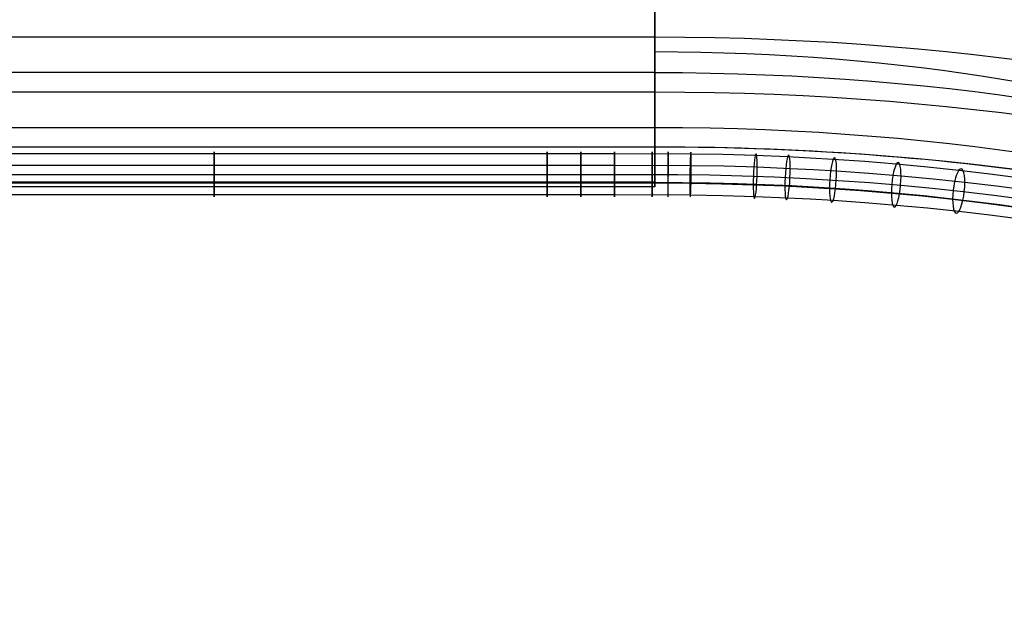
# Model space of a CAD drawing. Extents: x 5734 to 6364, y 72 to 847.
# Tile 21 of 26: x 6207 to 6273, y 744 to 783. Entities that reach past the tile are written whole.
import ezdxf

# ---------------------------------------------------------------- set-up
doc = ezdxf.new("R2010")
doc.units = 0
for name, color, linetype in [('MIDOLLINO', 7, 'CONTINUOUS'), ('PAGLIA', 7, 'CONTINUOUS'), ('PREDEFINITO', 7, 'CONTINUOUS')]:
    doc.layers.add(name, color=color, linetype=linetype)

msp = doc.modelspace()

# ---------------------------------------------------------------- linework, layer by layer
at = {"layer": 'MIDOLLINO'}
for p, q in [((6242.154, 774.16, 625.598), (6197.561, 774.161, 625.602)), ((6246.652, 774.16, 625.599), (6242.154, 774.16, 625.598)), ((6251.744, 774.145, 625.564), (6246.652, 774.16, 625.599)), ((6253.91, 774.105, 625.472), (6251.744, 774.145, 625.564)), ((6256.073, 774.04, 625.322), (6253.91, 774.105, 625.472)), ((6258.231, 773.951, 625.115), (6256.073, 774.04, 625.322)), ((6259.756, 773.873, 624.933), (6258.231, 773.951, 625.115)), ((6261.277, 773.782, 624.723), (6259.756, 773.873, 624.933)), ((6263.396, 773.635, 624.383), (6261.277, 773.782, 624.723)), ((6265.503, 773.464, 623.987), (6263.396, 773.635, 624.383)), ((6242.153, 773.376, 627.57), (6197.561, 773.378, 627.573)), ((6246.652, 773.377, 627.57), (6242.153, 773.376, 627.57)), ((6251.791, 773.361, 627.534), (6246.652, 773.377, 627.57)), ((6254.001, 773.321, 627.441), (6251.791, 773.361, 627.534)), ((6256.207, 773.255, 627.288), (6254.001, 773.321, 627.441)), ((6258.409, 773.164, 627.077), (6256.207, 773.255, 627.288)), ((6259.964, 773.084, 626.892), (6258.409, 773.164, 627.077)), ((6261.515, 772.991, 626.678), (6259.964, 773.084, 626.892)), ((6263.676, 772.842, 626.33), (6261.515, 772.991, 626.678)), ((6265.825, 772.667, 625.926), (6263.676, 772.842, 626.33)), ((6267.603, 773.269, 623.533), (6265.503, 773.464, 623.987)), ((6269.688, 773.049, 623.023), (6267.603, 773.269, 623.533)), ((6271.763, 772.804, 622.455), (6269.688, 773.049, 623.023)), ((6242.154, 772.188, 624.815), (6197.56, 772.19, 624.819)), ((6246.652, 772.188, 624.815), (6242.154, 772.188, 624.815)), ((6251.697, 772.173, 624.781), (6246.652, 772.188, 624.815)), ((6253.819, 772.135, 624.691), (6251.697, 772.173, 624.781)), ((6267.968, 772.468, 625.463), (6265.825, 772.667, 625.926)), ((6270.095, 772.243, 624.943), (6267.968, 772.468, 625.463)), ((6272.212, 771.993, 624.363), (6270.095, 772.243, 624.943)), ((6273.819, 772.535, 621.833), (6271.763, 772.804, 622.455)), ((6255.939, 772.071, 624.545), (6253.819, 772.135, 624.691)), ((6258.053, 771.984, 624.341), (6255.939, 772.071, 624.545)), ((6259.548, 771.907, 624.163), (6258.053, 771.984, 624.341)), ((6261.04, 771.818, 623.958), (6259.548, 771.907, 624.163)), ((6263.116, 771.674, 623.624), (6261.04, 771.818, 623.958)), ((6265.181, 771.507, 623.236), (6263.116, 771.674, 623.624)), ((6267.238, 771.315, 622.791), (6265.181, 771.507, 623.236)), ((6274.309, 771.719, 623.729), (6272.212, 771.993, 624.363)), ((6242.154, 771.405, 626.786), (6197.561, 771.407, 626.79)), ((6246.652, 771.405, 626.787), (6242.154, 771.405, 626.786)), ((6251.744, 771.39, 626.752), (6246.652, 771.405, 626.787)), ((6253.91, 771.35, 626.66), (6251.744, 771.39, 626.752)), ((6256.073, 771.286, 626.511), (6253.91, 771.35, 626.66)), ((6258.231, 771.196, 626.303), (6256.073, 771.286, 626.511)), ((6259.756, 771.118, 626.122), (6258.231, 771.196, 626.303)), ((6261.277, 771.028, 625.912), (6259.756, 771.118, 626.122)), ((6263.396, 770.881, 625.571), (6261.277, 771.028, 625.912)), ((6265.503, 770.71, 625.175), (6263.396, 770.881, 625.571)), ((6269.281, 771.099, 622.291), (6267.238, 771.315, 622.791)), ((6271.314, 770.859, 621.735), (6269.281, 771.099, 622.291)), ((6273.329, 770.596, 621.125), (6271.314, 770.859, 621.735)), ((6267.603, 770.514, 624.721), (6265.503, 770.71, 625.175)), ((6269.688, 770.294, 624.211), (6267.603, 770.514, 624.721)), ((6271.763, 770.049, 623.643), (6269.688, 770.294, 624.211)), ((6273.819, 769.781, 623.021), (6271.763, 770.049, 623.643))]:
    msp.add_line(p, q, dxfattribs=at)
at = {"layer": 'MIDOLLINO', "extrusion": (1, -4.15032e-05, -9.62108e-05)}
msp.add_circle((773.04, 626.79, 6219.765), 1.5, dxfattribs=at)
at = {"layer": 'MIDOLLINO', "extrusion": (1, 6.5022e-05, 0.00015073)}
msp.add_circle((772.376, 625.251, 6242.298), 1.5, dxfattribs=at)
at = {"layer": 'MIDOLLINO', "extrusion": (1, 4.87375e-05, 0.00011298)}
msp.add_circle((772.478, 625.487, 6244.511), 1.5, dxfattribs=at)
at = {"layer": 'MIDOLLINO', "extrusion": (1, 1.72012e-05, 3.98745e-05)}
msp.add_circle((772.675, 625.944, 6246.69), 1.5, dxfattribs=at)
at = {"layer": 'MIDOLLINO', "extrusion": (0.999996, -0.001119, -0.002593)}
msp.add_circle((779.773, 642.394, 6246.66), 1.5, dxfattribs=at)
at = {"layer": 'MIDOLLINO', "extrusion": (0.999924, -0.004867, -0.011283)}
msp.add_circle((803.195, 696.627, 6238.941), 1.5, dxfattribs=at)
at = {"layer": 'MIDOLLINO', "extrusion": (0.999504, -0.01247, -0.028908)}
msp.add_circle((850.7, 806.327, 6220.907), 1.5, dxfattribs=at)
at = {"layer": 'MIDOLLINO', "extrusion": (0.995979, -0.035483, -0.082255)}
msp.add_circle((994.914, 1135.802, 6152.018), 1.5, dxfattribs=at)
at = {"layer": 'MIDOLLINO', "extrusion": (0.992949, -0.046953, -0.108843)}
msp.add_circle((1067.308, 1298.424, 6109.729), 1.5, dxfattribs=at)
at = {"layer": 'MIDOLLINO', "extrusion": (0.987368, -0.06276, -0.145486)}
msp.add_circle((1168.032, 1520.632, 6042.732), 1.5, dxfattribs=at)
at = {"layer": 'MIDOLLINO', "extrusion": (0.976657, -0.085084, -0.197237)}
msp.add_circle((1312.95, 1830.222, 5930.362), 1.5, dxfattribs=at)
at = {"layer": 'MIDOLLINO', "extrusion": (0.962432, -0.107549, -0.249315)}
msp.add_circle((1463.185, 2136.016, 5795.678), 1.5, dxfattribs=at)
at = {"layer": 'PAGLIA', "color": 2}
for p, q in [((6197.561, 772.784, 626.196), (6242.154, 772.782, 626.192)), ((6242.154, 772.782, 626.192), (6246.652, 772.782, 626.193)), ((6246.652, 772.782, 626.193), (6250.884, 772.776, 626.178)), ((6250.884, 772.776, 626.178), (6253.039, 772.747, 626.11)), ((6253.039, 772.747, 626.11), (6255.186, 772.693, 625.985)), ((6255.186, 772.693, 625.985), (6257.328, 772.614, 625.803)), ((6257.328, 772.614, 625.803), (6259.468, 772.511, 625.564)), ((6259.468, 772.511, 625.564), (6261.61, 772.383, 625.268)), ((6261.61, 772.383, 625.268), (6263.73, 772.232, 624.918)), ((6263.73, 772.232, 624.918), (6265.83, 772.058, 624.514)), ((6265.83, 772.058, 624.514), (6267.911, 771.86, 624.055)), ((6267.911, 771.86, 624.055), (6269.978, 771.639, 623.541)), ((6269.978, 771.639, 623.541), (6272.031, 771.393, 622.972)), ((6272.031, 771.393, 622.972), (6274.074, 771.123, 622.345))]:
    msp.add_line(p, q, dxfattribs=at)
at = {"layer": 'PREDEFINITO', "color": 59}
for p, q in [((5849.353, 781.979, 626.569), (6249.353, 781.979, 626.569)), ((6249.353, 774.633, 629.738), (6249.353, 781.979, 626.569)), ((6249.353, 779.602, 621.06), (5849.353, 779.602, 621.06)), ((6249.353, 779.602, 621.06), (6249.353, 772.256, 624.229)), ((5849.353, 778.306, 628.154), (6249.353, 778.306, 628.154)), ((5849.353, 775.929, 622.644), (6249.353, 775.929, 622.644)), ((5849.353, 774.633, 629.738), (6249.353, 774.633, 629.738)), ((6249.353, 772.256, 624.229), (5849.353, 772.256, 624.229)), ((5849.353, 771.965, 622.038), (6249.353, 771.965, 622.038))]:
    msp.add_line(p, q, dxfattribs=at)
at = {"layer": 'PREDEFINITO', "color": 59, "extrusion": (1, -3.46836e-07, 1.09795e-07)}
msp.add_arc((786.942, 621.161, 6249.353), 15, 168.2026, 336.66551, dxfattribs=at)
at = {"layer": 'PREDEFINITO', "color": 59, "extrusion": (2.17501e-10, 0.918209, -0.396096)}
msp.add_arc((-6249.352, 807.06, 491.535), 75, 90.00072, 180.00002, dxfattribs=at)
at = {"layer": 'PREDEFINITO', "color": 59, "extrusion": (-1.66021e-15, 0.918209, -0.396096)}
msp.add_arc((-6249.353, 807.06, 476.535), 90, 90, 180, dxfattribs=at)
at = {"layer": 'PREDEFINITO', "color": 59, "extrusion": (1, 0, 0)}
msp.add_arc((786.94, 621.162, 6249.353), 15, 66.66564, 145.12868, dxfattribs=at)
at = {"layer": 'PREDEFINITO', "color": 59, "extrusion": (1, 1.26643e-11, -2.05353e-11)}
msp.add_arc((786.94, 621.162, 6249.353), 15, 86.65, 145.12868, dxfattribs=at)
at = {"layer": 'PREDEFINITO', "color": 59, "extrusion": (8.56873e-13, 0.918209, -0.396096)}
msp.add_arc((-6249.351, 807.06, 469.838), 78, 90.00146, 180, dxfattribs=at)
at = {"layer": 'PREDEFINITO', "color": 59, "extrusion": (0, 0.918209, -0.396096)}
for centre, radius, start in [((-6249.351, 807.06, 476.535), 60, 90.00155), ((-6249.351, 807.06, 465.838), 78, 90.00146), ((-6249.353, 807.06, 465.838), 72, 90)]:
    msp.add_arc(centre, radius, start, 180, dxfattribs=at)
at = {"layer": 'PREDEFINITO', "color": 59, "extrusion": (8.87219e-13, 0.918209, -0.396096)}
msp.add_arc((-6249.353, 807.06, 469.838), 72, 90, 180, dxfattribs=at)
at = {"layer": 'PREDEFINITO', "color": 59, "extrusion": (-1.66337e-11, 0.918209, -0.396096)}
msp.add_arc((-6249.351, 807.06, 461.838), 78, 90.00146, 180, dxfattribs=at)
msp.add_arc((-6249.351, 807.06, 461.838), 78, 90.00146, 180, dxfattribs=at)
at = {"layer": 'PREDEFINITO', "color": 59, "extrusion": (-3.89906e-06, 0.918208, -0.396097)}
msp.add_arc((-6249.356, 807.05, 461.813), 78, 90.0001, 180.0001, dxfattribs=at)
at = {"layer": 'PREDEFINITO', "color": 59, "extrusion": (-2.34332e-11, 0.918209, -0.396096)}
msp.add_arc((-6249.351, 807.06, 461.838), 72, 90.00157, 180.00001, dxfattribs=at)
at = {"layer": 'PREDEFINITO', "color": 59, "extrusion": (-4.56214e-12, 0.918209, -0.396096)}
msp.add_arc((-6249.353, 807.06, 461.838), 72, 90, 180, dxfattribs=at)

doc.saveas('drawing.dxf')
